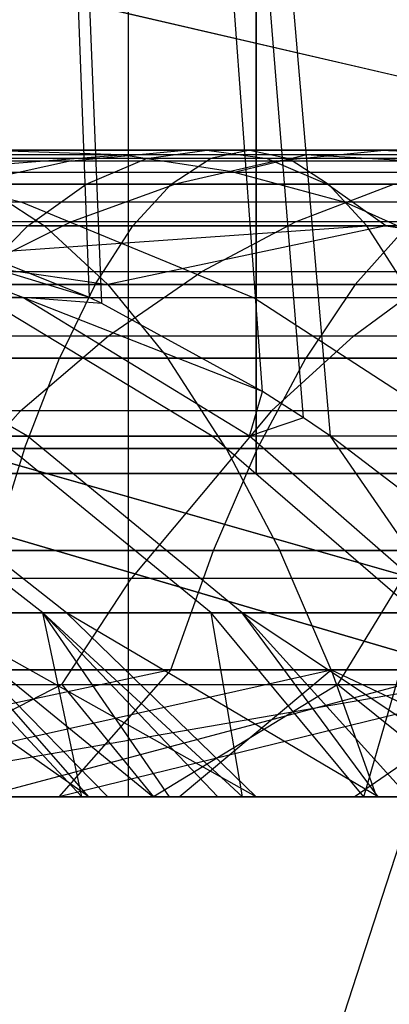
# Model space of a CAD drawing. Extents: x 0.1 to 12.1, y -6 to 6.
# Tile 182 of 256: x 8.855 to 8.969, y -0.964 to -0.66. Entities that reach past the tile are written whole.
import ezdxf

# ---------------------------------------------------------------- set-up
doc = ezdxf.new("R2010")
doc.units = 0
doc.header["$LTSCALE"] = 2.54
doc.layers.get('0').update_dxf_attribs({"linetype": 'CONTINUOUS'})

# ---------------------------------------------------------------- blocks, each defined once
blk = doc.blocks.new('DROPS_COLOR_B-11195_STL')
at = {"color": 0}
for p, q in [((8.88843, -0.9, 46.76298), (8.88843, 0.9, 46.76298)), ((8.88843, -0.9, 46.76298), (8.88843, 0.9, 46.76298)), ((8.88843, -0.9, 41.10612), (8.88843, 0.9, 41.10612)), ((8.88843, -0.9, 41.10612), (8.88843, 0.9, 41.10612)), ((8.95091, -0.78852, 51.68577), (8.82025, 0.7236, 51.61602)), ((8.94254, -0.78282, 51.68118), (8.82025, 0.7236, 51.61602)), ((8.95091, -0.78852, 51.68577), (8.82025, 0.7236, 51.61602)), ((8.94254, -0.78282, 51.68118), (8.82025, 0.7236, 51.61602)), ((8.9298, -0.77461, 51.67422), (8.82025, 0.7236, 51.61602)), ((8.9298, -0.77461, 51.67422), (8.82025, 0.7236, 51.61602)), ((8.88019, -0.74744, 51.6475), (8.82025, 0.7236, 51.61602)), ((8.87635, -0.74563, 51.64547), (8.82025, 0.7236, 51.61602)), ((8.88019, -0.74744, 51.6475), (8.82025, 0.7236, 51.61602)), ((8.87635, -0.74563, 51.64547), (8.82025, 0.7236, 51.61602)), ((8.92788, 0, 17.85185), (8.92788, -0.8, 17.85185)), ((8.92788, 0, 17.85185), (8.92788, -0.8, 17.85185)), ((8.92788, -0.8, 36.04337), (8.92788, 0, 36.04337)), ((8.92788, -0.8, 36.04337), (8.92788, 0, 36.04337)), ((8.76707, -0.6295, 2.64879), (9.03407, -0.69159, 2.82561)), ((8.76707, -0.6295, 2.64879), (9.03407, -0.69159, 2.82561)), ((8.79245, -0.6354, 12.72197), (9.05855, -0.69728, 12.54373)), ((8.79245, -0.6354, 12.72197), (9.05855, -0.69728, 12.54373)), ((8.78386, -0.70001, 57.62834), (8.92591, -0.70001, 57.6621)), ((8.78386, -0.70001, 57.62834), (8.92591, -0.70001, 57.6621)), ((8.91261, -0.70001, 55.78898), (8.8018, -0.70001, 55.74763)), ((8.91261, -0.70001, 55.78898), (8.8018, -0.70001, 55.74763)), ((8.88609, -0.70147, 53.6395), (8.84587, -0.70017, 53.67822)), ((8.90481, -0.70017, 53.73659), (8.84587, -0.70017, 53.67822)), ((8.88609, -0.70147, 53.6395), (8.84587, -0.70017, 53.67822)), ((8.90481, -0.70017, 53.73659), (8.84587, -0.70017, 53.67822)), ((8.8708, -0.70338, 53.77267), (8.90481, -0.70017, 53.73659)), ((8.8708, -0.70338, 53.77267), (8.90481, -0.70017, 53.73659)), ((8.89393, -0.70263, 55.84177), (8.91261, -0.70001, 55.78898)), ((8.89393, -0.70263, 55.84177), (8.91261, -0.70001, 55.78898)), ((8.96648, -0.70017, 53.79205), (8.90481, -0.70017, 53.73659)), ((8.96648, -0.70017, 53.79205), (8.90481, -0.70017, 53.73659)), ((9.02476, -0.70001, 55.82654), (8.91261, -0.70001, 55.78898)), ((9.02476, -0.70001, 55.82654), (8.91261, -0.70001, 55.78898)), ((8.91261, -0.70001, 55.78898), (8.93129, -0.70263, 55.73621)), ((8.91261, -0.70001, 55.78898), (8.93129, -0.70263, 55.73621)), ((8.92591, -0.70001, 57.6621), (8.91372, -0.70263, 57.71675)), ((8.92591, -0.70001, 57.6621), (8.91372, -0.70263, 57.71675)), ((8.92591, -0.70001, 57.6621), (9.06853, -0.70001, 57.6919)), ((8.92591, -0.70001, 57.6621), (9.06853, -0.70001, 57.6919)), ((8.92591, -0.70001, 57.6621), (8.93811, -0.70263, 57.60746)), ((8.92591, -0.70001, 57.6621), (8.93811, -0.70263, 57.60746)), ((8.93425, -0.70338, 53.82974), (8.96648, -0.70017, 53.79205)), ((8.93425, -0.70338, 53.82974), (8.96648, -0.70017, 53.79205)), ((9.00277, -0.70147, 53.74962), (8.96648, -0.70017, 53.79205)), ((9.0305, -0.70017, 53.84428), (8.96648, -0.70017, 53.79205)), ((9.00277, -0.70147, 53.74962), (8.96648, -0.70017, 53.79205)), ((9.0305, -0.70017, 53.84428), (8.96648, -0.70017, 53.79205)), ((8.91372, -0.70263, 57.71675), (8.77016, -0.70263, 57.68262)), ((8.91372, -0.70263, 57.71675), (8.77016, -0.70263, 57.68262)), ((8.89393, -0.70263, 55.84177), (8.78135, -0.70263, 55.79974)), ((8.89393, -0.70263, 55.84177), (8.78135, -0.70263, 55.79974)), ((8.93811, -0.70263, 57.60746), (8.79756, -0.70263, 57.57405)), ((8.93811, -0.70263, 57.60746), (8.79756, -0.70263, 57.57405)), ((8.81796, -0.70687, 53.48775), (8.88609, -0.70147, 53.6395)), ((8.81796, -0.70687, 53.48775), (8.88609, -0.70147, 53.6395)), ((8.93129, -0.70263, 55.73621), (8.82225, -0.70263, 55.6955)), ((8.93129, -0.70263, 55.73621), (8.82225, -0.70263, 55.6955)), ((8.88609, -0.70147, 53.6395), (8.8315, -0.70147, 53.57997)), ((8.88609, -0.70147, 53.6395), (8.8315, -0.70147, 53.57997)), ((8.87533, -0.7105, 55.89432), (8.89393, -0.70263, 55.84177)), ((8.87533, -0.7105, 55.89432), (8.89393, -0.70263, 55.84177)), ((8.92109, -0.70687, 53.60579), (8.88609, -0.70147, 53.6395)), ((8.92109, -0.70687, 53.60579), (8.88609, -0.70147, 53.6395)), ((8.94311, -0.70147, 53.69596), (8.88609, -0.70147, 53.6395)), ((8.94311, -0.70147, 53.69596), (8.88609, -0.70147, 53.6395)), ((9.00788, -0.70263, 55.87992), (8.89393, -0.70263, 55.84177)), ((9.00788, -0.70263, 55.87992), (8.89393, -0.70263, 55.84177)), ((8.90158, -0.7105, 57.77115), (8.91372, -0.70263, 57.71675)), ((8.90158, -0.7105, 57.77115), (8.91372, -0.70263, 57.71675)), ((9.05784, -0.70263, 57.74686), (8.91372, -0.70263, 57.71675)), ((9.05784, -0.70263, 57.74686), (8.91372, -0.70263, 57.71675)), ((8.92109, -0.70687, 53.60579), (8.94311, -0.70147, 53.69596)), ((8.92109, -0.70687, 53.60579), (8.94311, -0.70147, 53.69596)), ((9.04165, -0.70263, 55.77316), (8.93129, -0.70263, 55.73621)), ((8.93129, -0.70263, 55.73621), (8.94988, -0.7105, 55.68365)), ((9.04165, -0.70263, 55.77316), (8.93129, -0.70263, 55.73621)), ((8.93129, -0.70263, 55.73621), (8.94988, -0.7105, 55.68365)), ((9.07921, -0.70263, 57.63694), (8.93811, -0.70263, 57.60746)), ((8.93811, -0.70263, 57.60746), (8.95025, -0.7105, 57.55306)), ((8.93811, -0.70263, 57.60746), (8.95025, -0.7105, 57.55306)), ((9.07921, -0.70263, 57.63694), (8.93811, -0.70263, 57.60746)), ((9.03435, -0.70687, 53.71268), (8.94311, -0.70147, 53.69596)), ((9.03435, -0.70687, 53.71268), (8.94311, -0.70147, 53.69596)), ((9.00277, -0.70147, 53.74962), (8.94311, -0.70147, 53.69596)), ((9.00277, -0.70147, 53.74962), (8.94311, -0.70147, 53.69596)), ((8.81015, -0.70338, 53.71262), (8.8708, -0.70338, 53.77267)), ((8.81015, -0.70338, 53.71262), (8.8708, -0.70338, 53.77267)), ((8.8708, -0.70338, 53.77267), (8.83723, -0.71065, 53.80828)), ((8.8708, -0.70338, 53.77267), (8.83723, -0.71065, 53.80828)), ((8.8708, -0.70338, 53.77267), (8.93425, -0.70338, 53.82974)), ((8.8708, -0.70338, 53.77267), (8.93425, -0.70338, 53.82974)), ((8.93425, -0.70338, 53.82974), (8.90245, -0.71065, 53.86694)), ((8.93425, -0.70338, 53.82974), (8.90245, -0.71065, 53.86694)), ((8.93425, -0.70338, 53.82974), (9.00013, -0.70338, 53.88348)), ((8.93425, -0.70338, 53.82974), (9.00013, -0.70338, 53.88348)), ((8.81796, -0.70687, 53.48775), (8.92109, -0.70687, 53.60579)), ((8.81796, -0.70687, 53.48775), (8.92109, -0.70687, 53.60579)), ((8.81796, -0.70687, 53.48775), (8.85538, -0.71613, 53.45816)), ((8.81796, -0.70687, 53.48775), (8.85538, -0.71613, 53.45816)), ((8.92109, -0.70687, 53.60579), (9.03435, -0.70687, 53.71268)), ((8.92109, -0.70687, 53.60579), (9.03435, -0.70687, 53.71268)), ((8.92109, -0.70687, 53.60579), (8.95545, -0.71613, 53.57271)), ((8.92109, -0.70687, 53.60579), (8.95545, -0.71613, 53.57271)), ((8.75653, -0.7105, 57.73668), (8.90158, -0.7105, 57.77115)), ((8.75653, -0.7105, 57.73668), (8.90158, -0.7105, 57.77115)), ((8.87533, -0.7105, 55.89432), (8.76098, -0.7105, 55.85164)), ((8.87533, -0.7105, 55.89432), (8.76098, -0.7105, 55.85164)), ((8.81119, -0.7105, 57.52001), (8.95025, -0.7105, 57.55306)), ((8.81119, -0.7105, 57.52001), (8.95025, -0.7105, 57.55306)), ((8.90245, -0.71065, 53.86694), (8.83723, -0.71065, 53.80828)), ((8.90245, -0.71065, 53.86694), (8.83723, -0.71065, 53.80828)), ((8.84261, -0.7105, 55.64362), (8.94988, -0.7105, 55.68365)), ((8.84261, -0.7105, 55.64362), (8.94988, -0.7105, 55.68365)), ((8.84261, -0.7105, 55.64362), (8.86244, -0.72343, 55.59308)), ((8.84261, -0.7105, 55.64362), (8.86244, -0.72343, 55.59308)), ((8.85722, -0.72343, 55.94549), (8.87533, -0.7105, 55.89432)), ((8.85722, -0.72343, 55.94549), (8.87533, -0.7105, 55.89432)), ((8.87055, -0.72218, 53.90423), (8.90245, -0.71065, 53.86694)), ((8.87055, -0.72218, 53.90423), (8.90245, -0.71065, 53.86694)), ((8.99106, -0.7105, 55.93307), (8.87533, -0.7105, 55.89432)), ((8.99106, -0.7105, 55.93307), (8.87533, -0.7105, 55.89432)), ((8.90158, -0.7105, 57.77115), (8.88975, -0.72343, 57.82413)), ((8.90158, -0.7105, 57.77115), (8.88975, -0.72343, 57.82413)), ((8.90158, -0.7105, 57.77115), (9.0472, -0.7105, 57.80157)), ((8.90158, -0.7105, 57.77115), (9.0472, -0.7105, 57.80157)), ((8.97015, -0.71065, 53.92216), (8.90245, -0.71065, 53.86694)), ((8.97015, -0.71065, 53.92216), (8.90245, -0.71065, 53.86694)), ((8.94009, -0.72218, 53.96096), (8.97015, -0.71065, 53.92216)), ((8.94009, -0.72218, 53.96096), (8.97015, -0.71065, 53.92216)), ((9.05846, -0.7105, 55.72001), (8.94988, -0.7105, 55.68365)), ((8.96799, -0.72343, 55.63248), (8.94988, -0.7105, 55.68365)), ((9.05846, -0.7105, 55.72001), (8.94988, -0.7105, 55.68365)), ((8.96799, -0.72343, 55.63248), (8.94988, -0.7105, 55.68365)), ((8.95025, -0.7105, 57.55306), (9.08986, -0.7105, 57.58223)), ((8.95025, -0.7105, 57.55306), (9.08986, -0.7105, 57.58223)), ((8.95025, -0.7105, 57.55306), (8.96207, -0.72343, 57.50008)), ((8.95025, -0.7105, 57.55306), (8.96207, -0.72343, 57.50008)), ((8.85538, -0.71613, 53.45816), (8.76674, -0.71613, 53.3343)), ((8.85538, -0.71613, 53.45816), (8.76674, -0.71613, 53.3343)), ((8.87635, -0.74563, 51.64547), (8.77965, -0.71613, 51.62511)), ((8.87635, -0.74563, 51.64547), (8.77965, -0.71613, 51.62511)), ((8.85571, -0.74563, 51.67565), (8.77965, -0.71613, 51.62511)), ((8.85571, -0.74563, 51.67565), (8.77965, -0.71613, 51.62511)), ((8.95545, -0.71613, 53.57271), (8.85538, -0.71613, 53.45816)), ((8.85538, -0.71613, 53.45816), (8.92701, -0.74563, 53.40152)), ((8.85538, -0.71613, 53.45816), (8.92701, -0.74563, 53.40152)), ((8.95545, -0.71613, 53.57271), (8.85538, -0.71613, 53.45816)), ((9.06535, -0.71613, 53.67643), (8.95545, -0.71613, 53.57271)), ((8.95545, -0.71613, 53.57271), (9.02122, -0.74563, 53.50937)), ((8.95545, -0.71613, 53.57271), (9.02122, -0.74563, 53.50937)), ((9.06535, -0.71613, 53.67643), (8.95545, -0.71613, 53.57271)), ((8.70234, -0.74162, 57.37937), (8.96207, -0.72343, 57.50008)), ((8.70234, -0.74162, 57.37937), (8.96207, -0.72343, 57.50008)), ((8.85722, -0.72343, 55.94549), (8.74115, -0.72343, 55.90217)), ((8.85722, -0.72343, 55.94549), (8.74115, -0.72343, 55.90217)), ((8.88975, -0.72343, 57.82413), (8.74325, -0.72343, 57.78931)), ((8.88975, -0.72343, 57.82413), (8.74325, -0.72343, 57.78931)), ((8.86244, -0.72343, 55.59308), (8.75793, -0.72343, 55.54995)), ((8.75793, -0.72343, 55.54995), (8.882, -0.74162, 55.54324)), ((8.86244, -0.72343, 55.59308), (8.75793, -0.72343, 55.54995)), ((8.75793, -0.72343, 55.54995), (8.882, -0.74162, 55.54324)), ((8.87055, -0.72218, 53.90423), (8.80357, -0.72218, 53.84399)), ((8.87055, -0.72218, 53.90423), (8.80357, -0.72218, 53.84399)), ((8.96207, -0.72343, 57.50008), (8.82447, -0.72343, 57.46737)), ((8.96207, -0.72343, 57.50008), (8.82447, -0.72343, 57.46737)), ((8.85722, -0.72343, 55.94549), (8.83935, -0.74162, 55.99597)), ((8.85722, -0.72343, 55.94549), (8.83935, -0.74162, 55.99597)), ((8.83975, -0.73758, 53.94025), (8.87055, -0.72218, 53.90423)), ((8.83975, -0.73758, 53.94025), (8.87055, -0.72218, 53.90423)), ((8.85722, -0.72343, 55.94549), (8.97469, -0.72343, 55.98483)), ((8.85722, -0.72343, 55.94549), (8.97469, -0.72343, 55.98483)), ((8.96799, -0.72343, 55.63248), (8.86244, -0.72343, 55.59308)), ((8.882, -0.74162, 55.54324), (8.86244, -0.72343, 55.59308)), ((8.96799, -0.72343, 55.63248), (8.86244, -0.72343, 55.59308)), ((8.882, -0.74162, 55.54324), (8.86244, -0.72343, 55.59308)), ((8.94009, -0.72218, 53.96096), (8.87055, -0.72218, 53.90423)), ((8.94009, -0.72218, 53.96096), (8.87055, -0.72218, 53.90423)), ((8.87809, -0.74162, 57.87639), (8.88975, -0.72343, 57.82413)), ((8.87809, -0.74162, 57.87639), (8.88975, -0.72343, 57.82413)), ((8.96799, -0.72343, 55.63248), (8.882, -0.74162, 55.54324)), ((8.96799, -0.72343, 55.63248), (8.882, -0.74162, 55.54324)), ((9.03683, -0.72343, 57.85486), (8.88975, -0.72343, 57.82413)), ((9.03683, -0.72343, 57.85486), (8.88975, -0.72343, 57.82413)), ((8.91106, -0.73758, 53.99842), (8.94009, -0.72218, 53.96096)), ((8.91106, -0.73758, 53.99842), (8.94009, -0.72218, 53.96096)), ((9.01229, -0.72218, 54.01425), (8.94009, -0.72218, 53.96096)), ((9.01229, -0.72218, 54.01425), (8.94009, -0.72218, 53.96096)), ((8.95854, -0.74162, 56.03588), (8.97469, -0.72343, 55.98483)), ((8.95854, -0.74162, 56.03588), (8.97469, -0.72343, 55.98483)), ((8.97373, -0.74162, 57.44782), (8.96207, -0.72343, 57.50008)), ((8.97373, -0.74162, 57.44782), (8.96207, -0.72343, 57.50008)), ((9.10022, -0.72343, 57.52894), (8.96207, -0.72343, 57.50008)), ((9.10022, -0.72343, 57.52894), (8.96207, -0.72343, 57.50008)), ((8.96799, -0.72343, 55.63248), (9.07483, -0.72343, 55.66825)), ((8.96799, -0.72343, 55.63248), (9.07483, -0.72343, 55.66825)), ((8.96799, -0.72343, 55.63248), (9.09098, -0.74162, 55.61721)), ((8.96799, -0.72343, 55.63248), (9.09098, -0.74162, 55.61721)), ((8.87635, -0.74563, 51.64547), (8.82848, -0.72635, 51.62029)), ((8.87635, -0.74563, 51.64547), (8.82848, -0.72635, 51.62029)), ((8.83975, -0.73758, 53.94025), (8.91106, -0.73758, 53.99842)), ((8.83975, -0.73758, 53.94025), (8.91106, -0.73758, 53.99842)), ((8.88221, -0.7574, 54.03565), (8.91106, -0.73758, 53.99842)), ((8.88221, -0.7574, 54.03565), (8.91106, -0.73758, 53.99842)), ((8.91106, -0.73758, 53.99842), (8.9851, -0.73758, 54.05307)), ((8.91106, -0.73758, 53.99842), (8.9851, -0.73758, 54.05307)), ((8.95807, -0.7574, 54.09164), (8.9851, -0.73758, 54.05307)), ((8.95807, -0.7574, 54.09164), (8.9851, -0.73758, 54.05307)), ((8.882, -0.74162, 55.54324), (8.67783, -0.74162, 55.4549)), ((8.882, -0.74162, 55.54324), (8.67783, -0.74162, 55.4549)), ((8.70234, -0.74162, 57.37937), (8.97373, -0.74162, 57.44782)), ((8.70234, -0.74162, 57.37937), (8.97373, -0.74162, 57.44782)), ((8.73015, -0.74162, 57.84122), (8.87809, -0.74162, 57.87639)), ((8.73015, -0.74162, 57.84122), (8.87809, -0.74162, 57.87639)), ((8.95854, -0.74162, 56.03588), (8.83935, -0.74162, 55.99597)), ((8.95854, -0.74162, 56.03588), (8.83935, -0.74162, 55.99597)), ((8.87809, -0.74162, 57.87639), (8.86704, -0.76432, 57.92587)), ((8.87809, -0.74162, 57.87639), (8.86704, -0.76432, 57.92587)), ((8.87809, -0.74162, 57.87639), (9.02661, -0.74162, 57.90742)), ((8.87809, -0.74162, 57.87639), (9.02661, -0.74162, 57.90742)), ((9.09098, -0.74162, 55.61721), (8.882, -0.74162, 55.54324)), ((8.882, -0.74162, 55.54324), (8.90052, -0.76432, 55.49604)), ((9.09098, -0.74162, 55.61721), (8.882, -0.74162, 55.54324)), ((8.882, -0.74162, 55.54324), (8.90052, -0.76432, 55.49604)), ((8.95854, -0.74162, 56.03588), (8.94325, -0.76432, 56.08422)), ((8.95854, -0.74162, 56.03588), (8.94325, -0.76432, 56.08422)), ((8.95854, -0.74162, 56.03588), (9.07861, -0.74162, 56.07159)), ((8.95854, -0.74162, 56.03588), (9.07861, -0.74162, 56.07159)), ((8.85571, -0.74563, 51.67565), (8.78294, -0.74563, 51.7973)), ((8.85719, -0.78852, 51.83692), (8.78294, -0.74563, 51.7973)), ((8.85571, -0.74563, 51.67565), (8.78294, -0.74563, 51.7973)), ((8.85719, -0.78852, 51.83692), (8.78294, -0.74563, 51.7973)), ((8.84355, -0.74563, 53.2849), (8.92701, -0.74563, 53.40152)), ((8.91433, -0.78852, 53.23939), (8.84355, -0.74563, 53.2849)), ((8.91433, -0.78852, 53.23939), (8.84355, -0.74563, 53.2849)), ((8.84355, -0.74563, 53.2849), (8.92701, -0.74563, 53.40152)), ((8.85571, -0.74563, 51.67565), (8.87635, -0.74563, 51.64547)), ((8.88019, -0.74744, 51.6475), (8.85571, -0.74563, 51.67565)), ((8.85571, -0.74563, 51.67565), (8.87635, -0.74563, 51.64547)), ((8.9298, -0.77461, 51.67422), (8.85571, -0.74563, 51.67565)), ((8.88019, -0.74744, 51.6475), (8.85571, -0.74563, 51.67565)), ((8.9298, -0.77461, 51.67422), (8.85571, -0.74563, 51.67565)), ((8.92579, -0.78852, 51.72224), (8.85571, -0.74563, 51.67565)), ((8.92579, -0.78852, 51.72224), (8.85571, -0.74563, 51.67565)), ((8.88019, -0.74744, 51.6475), (8.87635, -0.74563, 51.64547)), ((8.88019, -0.74744, 51.6475), (8.87635, -0.74563, 51.64547)), ((8.92701, -0.74563, 53.40152), (9.02122, -0.74563, 53.50937)), ((8.99301, -0.78852, 53.34933), (8.92701, -0.74563, 53.40152)), ((8.99301, -0.78852, 53.34933), (8.92701, -0.74563, 53.40152)), ((8.92701, -0.74563, 53.40152), (9.02122, -0.74563, 53.50937)), ((8.9298, -0.77461, 51.67422), (8.88019, -0.74744, 51.6475)), ((8.9298, -0.77461, 51.67422), (8.88019, -0.74744, 51.6475)), ((8.80914, -0.7574, 53.97605), (8.88221, -0.7574, 54.03565)), ((8.80914, -0.7574, 53.97605), (8.88221, -0.7574, 54.03565)), ((8.855, -0.78068, 54.07076), (8.88221, -0.7574, 54.03565)), ((8.855, -0.78068, 54.07076), (8.88221, -0.7574, 54.03565)), ((8.88221, -0.7574, 54.03565), (8.95807, -0.7574, 54.09164)), ((8.88221, -0.7574, 54.03565), (8.95807, -0.7574, 54.09164)), ((8.93259, -0.78068, 54.12803), (8.95807, -0.7574, 54.09164)), ((8.93259, -0.78068, 54.12803), (8.95807, -0.7574, 54.09164)), ((8.95807, -0.7574, 54.09164), (9.03717, -0.7574, 54.14424)), ((8.95807, -0.7574, 54.09164), (9.03717, -0.7574, 54.14424)), ((8.69951, -0.76432, 55.40907), (8.90052, -0.76432, 55.49604)), ((8.69951, -0.76432, 55.40907), (8.90052, -0.76432, 55.49604)), ((8.98478, -0.76432, 57.39833), (8.71609, -0.76432, 57.33057)), ((8.98478, -0.76432, 57.39833), (8.71609, -0.76432, 57.33057)), ((8.86704, -0.76432, 57.92587), (8.71775, -0.76432, 57.89039)), ((8.86704, -0.76432, 57.92587), (8.71775, -0.76432, 57.89039)), ((8.82244, -0.76432, 56.04377), (8.94325, -0.76432, 56.08422)), ((8.82244, -0.76432, 56.04377), (8.94325, -0.76432, 56.08422)), ((8.85627, -0.79228, 57.97413), (8.86704, -0.76432, 57.92587)), ((8.85627, -0.79228, 57.97413), (8.86704, -0.76432, 57.92587)), ((9.01693, -0.76432, 57.95718), (8.86704, -0.76432, 57.92587)), ((9.01693, -0.76432, 57.95718), (8.86704, -0.76432, 57.92587)), ((8.90052, -0.76432, 55.49604), (9.10627, -0.76432, 55.56886)), ((8.91859, -0.79228, 55.45001), (8.90052, -0.76432, 55.49604)), ((8.90052, -0.76432, 55.49604), (9.10627, -0.76432, 55.56886)), ((8.91859, -0.79228, 55.45001), (8.90052, -0.76432, 55.49604)), ((8.92834, -0.79228, 56.13137), (8.94325, -0.76432, 56.08422)), ((8.92834, -0.79228, 56.13137), (8.94325, -0.76432, 56.08422)), ((9.06495, -0.76432, 56.12042), (8.94325, -0.76432, 56.08422)), ((9.06495, -0.76432, 56.12042), (8.94325, -0.76432, 56.08422)), ((8.92579, -0.78852, 51.72224), (8.9298, -0.77461, 51.67422)), ((8.92579, -0.78852, 51.72224), (8.9298, -0.77461, 51.67422)), ((8.94254, -0.78282, 51.68118), (8.9298, -0.77461, 51.67422)), ((8.94254, -0.78282, 51.68118), (8.9298, -0.77461, 51.67422)), ((8.855, -0.78068, 54.07076), (8.78028, -0.78068, 54.0098)), ((8.855, -0.78068, 54.07076), (8.78028, -0.78068, 54.0098)), ((8.855, -0.78068, 54.07076), (8.80877, -0.83242, 54.13042)), ((8.855, -0.78068, 54.07076), (8.80877, -0.83242, 54.13042)), ((8.93259, -0.78068, 54.12803), (8.855, -0.78068, 54.07076)), ((8.93259, -0.78068, 54.12803), (8.855, -0.78068, 54.07076)), ((8.93259, -0.78068, 54.12803), (8.88929, -0.83242, 54.18985)), ((8.93259, -0.78068, 54.12803), (8.88929, -0.83242, 54.18985)), ((9.01349, -0.78068, 54.18182), (8.93259, -0.78068, 54.12803)), ((9.01349, -0.78068, 54.18182), (8.93259, -0.78068, 54.12803)), ((8.98974, -0.86025, 2.82561), (8.72672, -0.78302, 2.64879)), ((8.98974, -0.86025, 2.82561), (8.72672, -0.78302, 2.64879)), ((8.94254, -0.78282, 51.68118), (8.92579, -0.78852, 51.72224)), ((8.94254, -0.78282, 51.68118), (8.92579, -0.78852, 51.72224)), ((8.95091, -0.78852, 51.68577), (8.94254, -0.78282, 51.68118)), ((8.95091, -0.78852, 51.68577), (8.94254, -0.78282, 51.68118)), ((8.86187, -0.84312, 52.97331), (8.79193, -0.78852, 53.00108)), ((8.86187, -0.84312, 52.97331), (8.79193, -0.78852, 53.00108)), ((8.86921, -0.84312, 51.9875), (8.79969, -0.78852, 51.95869)), ((8.79969, -0.78852, 51.95869), (8.85719, -0.78852, 51.83692)), ((8.86921, -0.84312, 51.9875), (8.79969, -0.78852, 51.95869)), ((8.79969, -0.78852, 51.95869), (8.85719, -0.78852, 51.83692)), ((8.91401, -0.84312, 53.08842), (8.84707, -0.78852, 53.12279)), ((8.91401, -0.84312, 53.08842), (8.84707, -0.78852, 53.12279)), ((8.91433, -0.78852, 53.23939), (8.84707, -0.78852, 53.12279)), ((8.91433, -0.78852, 53.23939), (8.84707, -0.78852, 53.12279)), ((8.92358, -0.84312, 51.87234), (8.85719, -0.78852, 51.83692)), ((8.85719, -0.78852, 51.83692), (8.92579, -0.78852, 51.72224)), ((8.92358, -0.84312, 51.87234), (8.85719, -0.78852, 51.83692)), ((8.85719, -0.78852, 51.83692), (8.92579, -0.78852, 51.72224)), ((8.97762, -0.84312, 53.19868), (8.91433, -0.78852, 53.23939)), ((8.97762, -0.84312, 53.19868), (8.91433, -0.78852, 53.23939)), ((8.99301, -0.78852, 53.34933), (8.91433, -0.78852, 53.23939)), ((8.99301, -0.78852, 53.34933), (8.91433, -0.78852, 53.23939)), ((8.95091, -0.78852, 51.68577), (8.92579, -0.78852, 51.72224)), ((8.95091, -0.78852, 51.68577), (8.92579, -0.78852, 51.72224)), ((8.98846, -0.84312, 51.76389), (8.92579, -0.78852, 51.72224)), ((8.98846, -0.84312, 51.76389), (8.92579, -0.78852, 51.72224)), ((8.98787, -0.81677, 51.70627), (8.95091, -0.78852, 51.68577)), ((8.98787, -0.81677, 51.70627), (8.95091, -0.78852, 51.68577)), ((8.98846, -0.84312, 51.76389), (8.95091, -0.78852, 51.68577)), ((8.98846, -0.84312, 51.76389), (8.95091, -0.78852, 51.68577)), ((8.75172, -0.79036, 12.72197), (9.01386, -0.86733, 12.54373)), ((8.75172, -0.79036, 12.72197), (9.01386, -0.86733, 12.54373)), ((8.70565, -0.79228, 57.93833), (8.85627, -0.79228, 57.97413)), ((8.70565, -0.79228, 57.93833), (8.85627, -0.79228, 57.97413)), ((8.91859, -0.79228, 55.45001), (8.72065, -0.79228, 55.36437)), ((8.91859, -0.79228, 55.45001), (8.72065, -0.79228, 55.36437)), ((8.7295, -0.79228, 57.28297), (8.99555, -0.79228, 57.35008)), ((8.7295, -0.79228, 57.28297), (8.99555, -0.79228, 57.35008)), ((8.92834, -0.79228, 56.13137), (8.80594, -0.79228, 56.09038)), ((8.92834, -0.79228, 56.13137), (8.80594, -0.79228, 56.09038)), ((8.85627, -0.79228, 57.97413), (8.84639, -0.82387, 58.01843)), ((8.85627, -0.79228, 57.97413), (8.84639, -0.82387, 58.01843)), ((8.85627, -0.79228, 57.97413), (9.00749, -0.79228, 58.00573)), ((8.85627, -0.79228, 57.97413), (9.00749, -0.79228, 58.00573)), ((8.91465, -0.82387, 56.17463), (8.92834, -0.79228, 56.13137)), ((8.91465, -0.82387, 56.17463), (8.92834, -0.79228, 56.13137)), ((9.12118, -0.79228, 55.52172), (8.91859, -0.79228, 55.45001)), ((8.91859, -0.79228, 55.45001), (8.93517, -0.82387, 55.40776)), ((8.91859, -0.79228, 55.45001), (8.93517, -0.82387, 55.40776)), ((9.12118, -0.79228, 55.52172), (8.91859, -0.79228, 55.45001)), ((9.05164, -0.79228, 56.16804), (8.92834, -0.79228, 56.13137)), ((9.05164, -0.79228, 56.16804), (8.92834, -0.79228, 56.13137)), ((8.92788, -0.8, 17.85185), (8.56, -0.8, 17.61748)), ((8.56, -0.8, 36.27773), (8.92788, -0.8, 36.04337)), ((8.92788, -0.8, 17.85185), (8.56, -0.8, 17.61748)), ((8.56, -0.8, 36.27773), (8.92788, -0.8, 36.04337)), ((9.27394, -0.8, 18.11738), (8.92788, -0.8, 17.85185)), ((8.92788, -0.8, 36.04337), (9.27394, -0.8, 35.77783)), ((9.27394, -0.8, 18.11738), (8.92788, -0.8, 17.85185)), ((8.92788, -0.8, 36.04337), (9.27394, -0.8, 35.77783)), ((8.74005, -0.82387, 55.32335), (8.93517, -0.82387, 55.40776)), ((8.74005, -0.82387, 55.32335), (8.93517, -0.82387, 55.40776)), ((9.00543, -0.82387, 57.30579), (8.74181, -0.82387, 57.23929)), ((9.00543, -0.82387, 57.30579), (8.74181, -0.82387, 57.23929)), ((8.91465, -0.82387, 56.17463), (8.7908, -0.82387, 56.13317)), ((8.91465, -0.82387, 56.17463), (8.7908, -0.82387, 56.13317)), ((8.99883, -0.82387, 58.05027), (8.84639, -0.82387, 58.01843)), ((8.99883, -0.82387, 58.05027), (8.84639, -0.82387, 58.01843)), ((8.90151, -0.86072, 56.2162), (8.91465, -0.82387, 56.17463)), ((8.90151, -0.86072, 56.2162), (8.91465, -0.82387, 56.17463)), ((9.03941, -0.82387, 56.21174), (8.91465, -0.82387, 56.17463)), ((9.03941, -0.82387, 56.21174), (8.91465, -0.82387, 56.17463)), ((8.93517, -0.82387, 55.40776), (9.13487, -0.82387, 55.47844)), ((8.95109, -0.86072, 55.36718), (8.93517, -0.82387, 55.40776)), ((8.93517, -0.82387, 55.40776), (9.13487, -0.82387, 55.47844)), ((8.95109, -0.86072, 55.36718), (8.93517, -0.82387, 55.40776)), ((8.80877, -0.83242, 54.13042), (8.88929, -0.83242, 54.18985)), ((8.80877, -0.83242, 54.13042), (8.88929, -0.83242, 54.18985)), ((8.86773, -0.86531, 54.22063), (8.88929, -0.83242, 54.18985)), ((8.86773, -0.86531, 54.22063), (8.88929, -0.83242, 54.18985)), ((8.88929, -0.83242, 54.18985), (8.97324, -0.83242, 54.24567)), ((8.88929, -0.83242, 54.18985), (8.97324, -0.83242, 54.24567)), ((8.95319, -0.86531, 54.27746), (8.97324, -0.83242, 54.24567)), ((8.95319, -0.86531, 54.27746), (8.97324, -0.83242, 54.24567)), ((8.87615, -0.90001, 52.1445), (8.79509, -0.84312, 52.23135)), ((8.87615, -0.90001, 52.1445), (8.79509, -0.84312, 52.23135)), ((8.87393, -0.90001, 52.82664), (8.82089, -0.84312, 52.85325)), ((8.87393, -0.90001, 52.82664), (8.82089, -0.84312, 52.85325)), ((8.86187, -0.84312, 52.97331), (8.82089, -0.84312, 52.85325)), ((8.86187, -0.84312, 52.97331), (8.82089, -0.84312, 52.85325)), ((8.92794, -0.90001, 51.99821), (8.82627, -0.84312, 52.10757)), ((8.82627, -0.84312, 52.10757), (8.86921, -0.84312, 51.9875)), ((8.92794, -0.90001, 51.99821), (8.82627, -0.84312, 52.10757)), ((8.89594, -0.90001, 52.08158), (8.82627, -0.84312, 52.10757)), ((8.88203, -0.90001, 52.12455), (8.82627, -0.84312, 52.10757)), ((8.89594, -0.90001, 52.08158), (8.82627, -0.84312, 52.10757)), ((8.88203, -0.90001, 52.12455), (8.82627, -0.84312, 52.10757)), ((8.87615, -0.90001, 52.1445), (8.82627, -0.84312, 52.10757)), ((8.87615, -0.90001, 52.1445), (8.82627, -0.84312, 52.10757)), ((8.82627, -0.84312, 52.10757), (8.86921, -0.84312, 51.9875)), ((8.87393, -0.90001, 52.82664), (8.86187, -0.84312, 52.97331)), ((8.87393, -0.90001, 52.82664), (8.86187, -0.84312, 52.97331)), ((8.90105, -0.90001, 52.91196), (8.86187, -0.84312, 52.97331)), ((8.91605, -0.90001, 52.95179), (8.86187, -0.84312, 52.97331)), ((8.90105, -0.90001, 52.91196), (8.86187, -0.84312, 52.97331)), ((8.91605, -0.90001, 52.95179), (8.86187, -0.84312, 52.97331)), ((8.92371, -0.90001, 52.97069), (8.86187, -0.84312, 52.97331)), ((8.92371, -0.90001, 52.97069), (8.86187, -0.84312, 52.97331)), ((8.91401, -0.84312, 53.08842), (8.86187, -0.84312, 52.97331)), ((8.91401, -0.84312, 53.08842), (8.86187, -0.84312, 52.97331)), ((8.96567, -0.90001, 51.91766), (8.86921, -0.84312, 51.9875)), ((8.86921, -0.84312, 51.9875), (8.92358, -0.84312, 51.87234)), ((8.96567, -0.90001, 51.91766), (8.86921, -0.84312, 51.9875)), ((8.92794, -0.90001, 51.99821), (8.86921, -0.84312, 51.9875)), ((8.92794, -0.90001, 51.99821), (8.86921, -0.84312, 51.9875)), ((8.86921, -0.84312, 51.9875), (8.92358, -0.84312, 51.87234)), ((8.92371, -0.90001, 52.97069), (8.91401, -0.84312, 53.08842)), ((8.92371, -0.90001, 52.97069), (8.91401, -0.84312, 53.08842)), ((8.96119, -0.90001, 53.05256), (8.91401, -0.84312, 53.08842)), ((8.96119, -0.90001, 53.05256), (8.91401, -0.84312, 53.08842)), ((8.97762, -0.84312, 53.19868), (8.91401, -0.84312, 53.08842)), ((8.97762, -0.84312, 53.19868), (8.91401, -0.84312, 53.08842)), ((8.92358, -0.84312, 51.87234), (8.98846, -0.84312, 51.76389)), ((9.00925, -0.90001, 51.83978), (8.92358, -0.84312, 51.87234)), ((8.97502, -0.90001, 51.89979), (8.92358, -0.84312, 51.87234)), ((9.00925, -0.90001, 51.83978), (8.92358, -0.84312, 51.87234)), ((8.97502, -0.90001, 51.89979), (8.92358, -0.84312, 51.87234)), ((8.96567, -0.90001, 51.91766), (8.92358, -0.84312, 51.87234)), ((8.96567, -0.90001, 51.91766), (8.92358, -0.84312, 51.87234)), ((8.92358, -0.84312, 51.87234), (8.98846, -0.84312, 51.76389)), ((8.96119, -0.90001, 53.05256), (8.97762, -0.84312, 53.19868)), ((8.96119, -0.90001, 53.05256), (8.97762, -0.84312, 53.19868)), ((8.90151, -0.86072, 56.2162), (8.71778, -0.90001, 56.19411)), ((8.90151, -0.86072, 56.2162), (8.71778, -0.90001, 56.19411)), ((8.75364, -0.86072, 57.19733), (9.01493, -0.86072, 57.26324)), ((8.75364, -0.86072, 57.19733), (9.01493, -0.86072, 57.26324)), ((8.95109, -0.86072, 55.36718), (8.75869, -0.86072, 55.28394)), ((8.95109, -0.86072, 55.36718), (8.75869, -0.86072, 55.28394)), ((8.7753, -0.90001, 55.24918), (8.95109, -0.86072, 55.36718)), ((8.7753, -0.90001, 55.24918), (8.95109, -0.86072, 55.36718)), ((8.90151, -0.86072, 56.2162), (8.77625, -0.86072, 56.17426)), ((8.90151, -0.86072, 56.2162), (8.77625, -0.86072, 56.17426)), ((9.01493, -0.86072, 57.26324), (8.78787, -0.90001, 57.16689)), ((9.01493, -0.86072, 57.26324), (8.78787, -0.90001, 57.16689)), ((8.83689, -0.86072, 58.06097), (8.99051, -0.86072, 58.09306)), ((8.83689, -0.86072, 58.06097), (8.99051, -0.86072, 58.09306)), ((8.99051, -0.86072, 58.09306), (8.84324, -0.90001, 58.10184)), ((8.99051, -0.86072, 58.09306), (8.84324, -0.90001, 58.10184)), ((8.90151, -0.86072, 56.2162), (8.86682, -0.90001, 56.24556)), ((8.90151, -0.86072, 56.2162), (8.86682, -0.90001, 56.24556)), ((9.02767, -0.86072, 56.25373), (8.86682, -0.90001, 56.24556)), ((9.02767, -0.86072, 56.25373), (8.86682, -0.90001, 56.24556)), ((9.02767, -0.86072, 56.25373), (8.90151, -0.86072, 56.2162)), ((9.02767, -0.86072, 56.25373), (8.90151, -0.86072, 56.2162)), ((8.90412, -0.90001, 55.30657), (8.95109, -0.86072, 55.36718)), ((8.90412, -0.90001, 55.30657), (8.95109, -0.86072, 55.36718)), ((8.98974, -0.86025, 2.82561), (8.93585, -1.0261, 2.82561)), ((8.98974, -0.86025, 2.82561), (8.93585, -1.0261, 2.82561)), ((9.14802, -0.86072, 55.43688), (8.95109, -0.86072, 55.36718)), ((8.95109, -0.86072, 55.36718), (9.03461, -0.90001, 55.35762)), ((8.95109, -0.86072, 55.36718), (9.03461, -0.90001, 55.35762)), ((8.95109, -0.86072, 55.36718), (8.96516, -0.90001, 55.33132)), ((8.95109, -0.86072, 55.36718), (8.96516, -0.90001, 55.33132)), ((9.14802, -0.86072, 55.43688), (8.95109, -0.86072, 55.36718)), ((8.95818, -0.90001, 57.21063), (9.01493, -0.86072, 57.26324)), ((8.95818, -0.90001, 57.21063), (9.01493, -0.86072, 57.26324)), ((8.78575, -0.86531, 54.16013), (8.86773, -0.86531, 54.22063)), ((8.78575, -0.86531, 54.16013), (8.86773, -0.86531, 54.22063)), ((8.86773, -0.86531, 54.22063), (8.80002, -0.90001, 54.21323)), ((8.86773, -0.86531, 54.22063), (8.80002, -0.90001, 54.21323)), ((8.86773, -0.86531, 54.22063), (8.89612, -0.90001, 54.28067)), ((8.86773, -0.86531, 54.22063), (8.89612, -0.90001, 54.28067)), ((8.86773, -0.86531, 54.22063), (8.95319, -0.86531, 54.27746)), ((8.86773, -0.86531, 54.22063), (8.95319, -0.86531, 54.27746)), ((8.95319, -0.86531, 54.27746), (8.89612, -0.90001, 54.28067)), ((8.95319, -0.86531, 54.27746), (8.89612, -0.90001, 54.28067)), ((8.95319, -0.86531, 54.27746), (8.99637, -0.90001, 54.343)), ((8.95319, -0.86531, 54.27746), (8.99637, -0.90001, 54.343)), ((8.95319, -0.86531, 54.27746), (9.04135, -0.86531, 54.33001)), ((8.95319, -0.86531, 54.27746), (9.04135, -0.86531, 54.33001)), ((8.67724, -0.90001, 62.34249), (9.06, -0.90001, 62.13956)), ((8.67724, -0.90001, 62.34249), (9.06, -0.90001, 62.13956)), ((8.67944, -0.9, 46.95755), (8.88843, -0.9, 46.76298)), ((8.88843, -0.9, 41.10612), (8.67944, -0.9, 40.91155)), ((8.67944, -0.9, 46.95755), (8.88843, -0.9, 46.76298)), ((8.88843, -0.9, 41.10612), (8.67944, -0.9, 40.91155)), ((8.71778, -0.90001, 56.19411), (8.86682, -0.90001, 56.24556)), ((8.71778, -0.90001, 56.19411), (8.86682, -0.90001, 56.24556)), ((8.90412, -0.90001, 55.30657), (8.7753, -0.90001, 55.24918)), ((8.90412, -0.90001, 55.30657), (8.7753, -0.90001, 55.24918)), ((8.95818, -0.90001, 57.21063), (8.78787, -0.90001, 57.16689)), ((8.95818, -0.90001, 57.21063), (8.78787, -0.90001, 57.16689)), ((8.80002, -0.90001, 54.21323), (8.89612, -0.90001, 54.28067)), ((8.80002, -0.90001, 54.21323), (8.89612, -0.90001, 54.28067)), ((8.84324, -0.90001, 58.10184), (9.03323, -0.90001, 58.14039)), ((8.84324, -0.90001, 58.10184), (9.03323, -0.90001, 58.14039)), ((8.87393, -0.90001, 52.82664), (8.8529, -0.90001, 52.73957)), ((8.87393, -0.90001, 52.82664), (8.8529, -0.90001, 52.73957)), ((8.85449, -0.90001, 52.23191), (8.87615, -0.90001, 52.1445)), ((8.85449, -0.90001, 52.23191), (8.87615, -0.90001, 52.1445)), ((8.86682, -0.90001, 56.24556), (9.01787, -0.90001, 56.29099)), ((8.86682, -0.90001, 56.24556), (9.01787, -0.90001, 56.29099)), ((8.90105, -0.90001, 52.91196), (8.87393, -0.90001, 52.82664)), ((8.90105, -0.90001, 52.91196), (8.87393, -0.90001, 52.82664)), ((8.87615, -0.90001, 52.1445), (8.88203, -0.90001, 52.12455)), ((8.87615, -0.90001, 52.1445), (8.88203, -0.90001, 52.12455)), ((8.88203, -0.90001, 52.12455), (8.89594, -0.90001, 52.08158)), ((8.88203, -0.90001, 52.12455), (8.89594, -0.90001, 52.08158)), ((8.88843, -0.9, 46.76298), (9.083, -0.9, 46.55399)), ((9.083, -0.9, 41.31511), (8.88843, -0.9, 41.10612)), ((8.88843, -0.9, 46.76298), (9.083, -0.9, 46.55399)), ((9.083, -0.9, 41.31511), (8.88843, -0.9, 41.10612)), ((8.89594, -0.90001, 52.08158), (8.92794, -0.90001, 51.99821)), ((8.89594, -0.90001, 52.08158), (8.92794, -0.90001, 51.99821)), ((8.89612, -0.90001, 54.28067), (8.99637, -0.90001, 54.343)), ((8.89612, -0.90001, 54.28067), (8.99637, -0.90001, 54.343)), ((8.91605, -0.90001, 52.95179), (8.90105, -0.90001, 52.91196)), ((8.91605, -0.90001, 52.95179), (8.90105, -0.90001, 52.91196)), ((8.96516, -0.90001, 55.33132), (8.90412, -0.90001, 55.30657)), ((8.96516, -0.90001, 55.33132), (8.90412, -0.90001, 55.30657)), ((8.92371, -0.90001, 52.97069), (8.91605, -0.90001, 52.95179)), ((8.92371, -0.90001, 52.97069), (8.91605, -0.90001, 52.95179)), ((8.96119, -0.90001, 53.05256), (8.92371, -0.90001, 52.97069)), ((8.96119, -0.90001, 53.05256), (8.92371, -0.90001, 52.97069)), ((8.92794, -0.90001, 51.99821), (8.96567, -0.90001, 51.91766)), ((8.92794, -0.90001, 51.99821), (8.96567, -0.90001, 51.91766)), ((9.02332, -0.90001, 57.22564), (8.95818, -0.90001, 57.21063)), ((9.02332, -0.90001, 57.22564), (8.95818, -0.90001, 57.21063)), ((9.00414, -0.90001, 53.13084), (8.96119, -0.90001, 53.05256)), ((9.00414, -0.90001, 53.13084), (8.96119, -0.90001, 53.05256)), ((9.03461, -0.90001, 55.35762), (8.96516, -0.90001, 55.33132)), ((9.03461, -0.90001, 55.35762), (8.96516, -0.90001, 55.33132)), ((8.96567, -0.90001, 51.91766), (8.97502, -0.90001, 51.89979)), ((8.96567, -0.90001, 51.91766), (8.97502, -0.90001, 51.89979))]:
    blk.add_line(p, q, dxfattribs=at)
blk = doc.blocks.new('GROUP_1')
at = {"color": 0}
for p, q in [((8.74438, 5.21404, 0.72223), (9.01961, 5.13549, 0.88735)), ((8.74438, 5.21404, 0.72223), (9.01961, 5.13549, 0.88735)), ((9.02973, 5.1326, 11.10617), (8.75483, 5.21106, 11.27188)), ((9.02973, 5.1326, 11.10617), (8.75483, 5.21106, 11.27188))]:
    blk.add_line(p, q, dxfattribs=at)
blk.add_blockref('DROPS_COLOR_B-11195_STL', (-0.06, 5.99731, -1.7), dxfattribs=at)

msp = doc.modelspace()

# ---------------------------------------------------------------- block references
at = {"color": 0}
msp.add_blockref('GROUP_1', (0.06, -5.99731, 1.7), dxfattribs=at)

doc.saveas('drawing.dxf')
